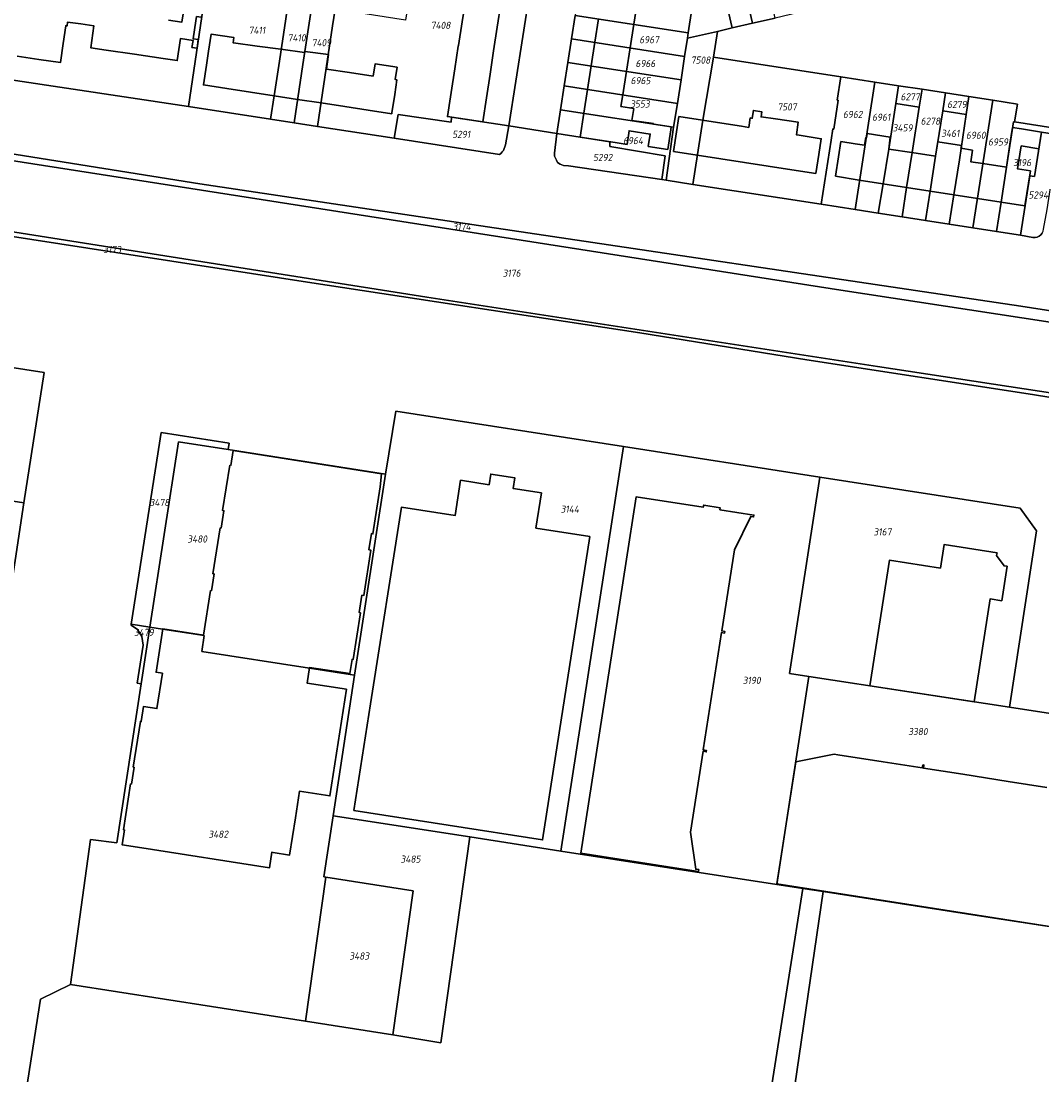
# Model space of a CAD drawing. Extents: x 177930 to 190767, y 381068 to 392034.
# Tile 175 of 256: x 184346 to 184603, y 384732 to 384997. Entities that reach past the tile are written whole.
import ezdxf
from ezdxf.enums import TextEntityAlignment as Align

# ---------------------------------------------------------------- set-up
doc = ezdxf.new("R2010")
doc.units = 0
for name, color, linetype, lineweight in [('B-XX-KG-GRENS_PERCEEL-GV', 150, 'Continuous', 25), ('B-XX-KG-GRENS_PERCEEL-S', 150, 'Continuous', 25), ('B-XX-OG-BEBOUWING-G', 7, 'Continuous', 35)]:
    doc.layers.add(name, color=color, linetype=linetype, lineweight=lineweight)
doc.styles.add('NLCS-ISO', font='NLCS-ISO.ttf', dxfattribs={"height": 1.8})

# ---------------------------------------------------------------- blocks, each defined once
blk = doc.blocks.new('SKG-PERCEELNUMMER-SO')
at = {"layer": 'DefPoints'}
blk.add_point((0, 0), dxfattribs=at)
at = {"style": 'NLCS-ISO', "oblique": 10, "flags": 1}
blk.add_attdef('GEMEENTECODE', text='', height=1.8, dxfattribs=at).set_placement((-0.5, 2.55), align=Align.MIDDLE_RIGHT)
blk.add_attdef('SECTIE', text='', height=1.8, dxfattribs=at).set_placement((0.5, 2.5), align=Align.MIDDLE_LEFT)
at = {"style": 'NLCS-ISO', "oblique": 10}
blk.add_attdef('PERCEELNUMMER', text='', height=1.8, dxfattribs=at).set_placement((0, 0), align=Align.MIDDLE_CENTER)

msp = doc.modelspace()

# ---------------------------------------------------------------- linework, layer by layer
at = {"layer": 'B-XX-KG-GRENS_PERCEEL-GV'}
for points in [[(184392.217, 385005.46), (184395.309, 385026.631), (184385.392, 385024.364), (184376.055, 385022.23), (184366.558, 385020.06), (184353.255, 385017.019), (184338.96, 385013.752), (184332.272, 385012.223), (184328.089, 384984.915), (184387.903, 384975.914)], [(184535.573, 384998.212), (184529.64, 385025.013), (184523.657, 385023.628), (184529.875, 384996.894)], [(184521.078, 384994.859), (184524.798, 384995.72), (184518.581, 385022.453), (184511.138, 385020.729), (184515.14, 385003.519), (184514.658, 385000.411), (184513.739, 384994.482), (184513.526, 384993.111)], [(184523.657, 385023.628), (184518.581, 385022.453), (184524.798, 384995.72), (184529.875, 384996.894)], [(184474.723, 385012.657), (184459.714, 385014.998), (184449.891, 385016.525), (184445.648, 385017.175), (184442.539, 384997.658), (184424.807, 385000.407), (184424.19, 384996.287), (184422.596, 384985.589), (184420.351, 384970.897), (184439.647, 384967.913), (184440.642, 384973.906), (184454.054, 384971.971), (184454.146, 384973.211), (184468.522, 384971.044), (184473.797, 385004.934), (184474.139, 385007.357), (184474.454, 385009.2), (184474.559, 385011.517)], [(184413.027, 385002.233), (184403.63, 385003.691), (184392.217, 385005.46), (184387.903, 384975.914), (184408.58, 384972.716), (184409.484, 384978.63), (184410.823, 384987.388), (184412.401, 384998.053)], [(184513.739, 384994.482), (184514.658, 385000.411), (184486.195, 385004.823), (184485.27, 384998.895)], [(184408.58, 384972.716), (184414.47, 384971.806), (184416.714, 384986.488), (184418.915, 385001.321), (184418.074, 385001.451), (184413.027, 385002.233), (184412.401, 384998.053), (184410.823, 384987.388), (184409.484, 384978.63)], [(184414.47, 384971.806), (184420.351, 384970.897), (184422.596, 384985.589), (184424.19, 384996.287), (184424.807, 385000.407), (184418.915, 385001.321), (184416.714, 384986.488)], [(184513.526, 384993.111), (184513.739, 384994.482), (184485.27, 384998.895), (184484.345, 384992.967), (184512.819, 384988.552)], [(184768.847, 384874.967), (184769.355, 384878.303), (184795.057, 384874.388), (184808.47, 384872.319), (184807.877, 384890.229), (184797.545, 384891.821), (184676.756, 384910.584), (184552.147, 384929.662), (184383.129, 384956.073), (184303.427, 384968.527), (184222.012, 384981.011), (184171.995, 384988.791), (184134.006, 384994.649), (184131.268, 384977.021), (184202.095, 384966.225), (184320.623, 384947.964), (184447.893, 384927.865), (184561.341, 384910.421), (184647.937, 384897.255), (184713.286, 384886.924), (184712.883, 384884.378), (184713.218, 384883.764)], [(184134.29, 384996.474), (184134.006, 384994.649), (184171.995, 384988.791), (184222.012, 384981.011), (184303.427, 384968.527), (184383.129, 384956.073), (184552.147, 384929.662), (184676.756, 384910.584), (184797.545, 384891.821), (184807.877, 384890.229), (184807.747, 384894.143), (184759.431, 384900.984), (184717.978, 384906.854), (184597.428, 384925.632), (184453.019, 384947.088), (184390.72, 384956.472), (184318.118, 384968.07), (184262.943, 384976.715)], [(184513.526, 384993.111), (184512.819, 384988.552), (184511.899, 384982.623), (184510.981, 384976.701), (184510.051, 384970.704), (184508.123, 384957.359), (184514.913, 384956.308), (184517.435, 384972.474), (184520.076, 384988.362), (184521.078, 384994.859)], [(184511.899, 384982.623), (184512.819, 384988.552), (184484.345, 384992.967), (184483.42, 384987.039)], [(184482.497, 384981.12), (184510.981, 384976.701), (184511.899, 384982.623), (184483.42, 384987.039)], [(184547.177, 384951.315), (184549.681, 384967.469), (184550.116, 384970.277), (184550.373, 384970.237), (184551.5, 384977.51), (184551.243, 384977.55), (184552.15, 384983.413), (184520.076, 384988.362), (184517.435, 384972.474), (184514.913, 384956.308)], [(184552.15, 384983.413), (184551.243, 384977.55), (184551.5, 384977.51), (184550.373, 384970.237), (184550.116, 384970.277), (184549.681, 384967.469), (184547.177, 384951.315), (184555.716, 384949.994), (184560.692, 384982.095)], [(184566.651, 384981.176), (184560.692, 384982.095), (184555.716, 384949.994), (184561.574, 384949.087), (184562.771, 384956.469), (184564.19, 384965.22), (184565.96, 384976.691)], [(184481.561, 384975.124), (184510.051, 384970.704), (184510.981, 384976.701), (184482.497, 384981.12)], [(184572.593, 384980.259), (184566.651, 384981.176), (184565.96, 384976.691), (184571.884, 384975.774)], [(184573.467, 384947.205), (184574.637, 384954.617), (184576.021, 384963.385), (184577.795, 384974.859), (184578.489, 384979.349), (184572.593, 384980.259), (184571.884, 384975.774), (184570.071, 384964.308), (184568.709, 384955.542), (184567.556, 384948.122)], [(184584.41, 384978.435), (184578.489, 384979.349), (184577.795, 384974.859), (184583.727, 384973.94)], [(184130.277, 384970.641), (184130.981, 384970.528), (184140.392, 384946.557), (184145.522, 384945.751), (184137.127, 384974.311), (184193.914, 384965.417), (184259.307, 384955.388), (184300.094, 384949.897), (184417.86, 384931.715), (184501.511, 384918.907), (184543.6, 384912.145), (184600.362, 384903.418), (184712.543, 384885.001), (184712.883, 384884.378), (184713.286, 384886.924), (184647.937, 384897.255), (184561.341, 384910.421), (184447.893, 384927.865), (184320.623, 384947.964), (184202.095, 384966.225), (184131.268, 384977.021)], [(184565.96, 384976.691), (184564.19, 384965.22), (184562.771, 384956.469), (184561.574, 384949.087), (184567.556, 384948.122), (184568.709, 384955.542), (184570.071, 384964.308), (184571.884, 384975.774)], [(184579.388, 384946.286), (184585.357, 384945.36), (184590.377, 384977.515), (184584.41, 384978.435), (184583.727, 384973.94), (184581.981, 384962.461), (184580.575, 384953.69)], [(184591.327, 384944.433), (184592.481, 384951.831), (184593.852, 384960.621), (184595.642, 384972.096), (184595.847, 384972.064), (184596.604, 384976.554), (184590.377, 384977.515), (184585.357, 384945.36)], [(184466.18, 384963.82), (184466.556, 384964.128), (184466.888, 384964.483), (184467.17, 384964.879), (184467.397, 384965.309), (184467.564, 384965.765), (184467.67, 384966.24), (184468.522, 384971.044), (184454.146, 384973.211), (184454.054, 384971.971), (184440.642, 384973.906), (184439.647, 384967.913)], [(184508.123, 384957.359), (184510.051, 384970.704), (184481.561, 384975.124), (184480.624, 384969.117), (184493.959, 384967.059), (184493.98, 384965.893), (184507.92, 384963.496), (184507.052, 384957.525)], [(184573.467, 384947.205), (184579.388, 384946.286), (184580.575, 384953.69), (184581.981, 384962.461), (184583.727, 384973.94), (184577.795, 384974.859), (184576.021, 384963.385), (184574.637, 384954.617)], [(184595.847, 384972.064), (184595.642, 384972.096), (184593.852, 384960.621), (184592.481, 384951.831), (184591.327, 384944.433), (184597.354, 384943.503), (184599.707, 384958.48), (184600.893, 384958.294), (184602.647, 384969.492), (184606.916, 384968.803), (184607.146, 384970.314)], [(184480.624, 384969.117), (184480.027, 384964.152), (184480.083, 384963.381), (184480.51, 384962.44), (184480.813, 384961.847), (184481.501, 384961.407), (184482.355, 384961.088), (184483.536, 384961.005), (184507.052, 384957.525), (184507.92, 384963.496), (184493.98, 384965.893), (184493.959, 384967.059)], [(184606.916, 384968.803), (184602.647, 384969.492), (184600.893, 384958.294), (184599.707, 384958.48), (184597.354, 384943.503), (184600.485, 384942.936), (184601.037, 384942.903), (184601.579, 384943.004), (184602.082, 384943.235), (184602.511, 384943.579), (184602.845, 384944.017), (184603.062, 384944.522), (184603.151, 384945.066), (184604.061, 384950.023)], [(184275.258, 384887.123), (184277.796, 384886.73), (184325.827, 384879.299), (184346.467, 384876.105), (184351.514, 384908.943), (184330.912, 384912.126), (184282.88, 384919.546), (184280.405, 384919.928)], [(184429.73, 384832.666), (184424.293, 384797.238), (184458.692, 384791.924), (184481.677, 384788.373), (184497.442, 384890.254), (184440.058, 384899.208), (184437.499, 384883.288)], [(184378.174, 384844.76), (184385.335, 384891.482), (184397.897, 384889.509), (184398.149, 384891.106), (184380.989, 384893.809), (184373.453, 384845.491)], [(184381.385, 384844.263), (184391.848, 384842.644), (184391.217, 384838.651), (184418.321, 384834.445), (184428.577, 384832.846), (184429.73, 384832.666), (184437.499, 384883.288), (184397.897, 384889.509), (184385.335, 384891.482), (184378.174, 384844.76)], [(184536.061, 384779.969), (184544.119, 384832.364), (184539.197, 384833.123), (184546.864, 384882.542), (184497.442, 384890.254), (184481.677, 384788.373)], [(184339.767, 384832.511), (184346.467, 384876.105), (184325.827, 384879.299), (184277.796, 384886.73), (184275.258, 384887.123), (184268.819, 384846.073), (184268.416, 384843.507), (184281.504, 384841.483), (184326.413, 384834.578)], [(184546.864, 384882.542), (184539.197, 384833.123), (184544.119, 384832.364), (184594.577, 384824.585), (184601.439, 384869.079), (184597.259, 384874.782)], [(184378.174, 384844.76), (184375.992, 384830.521), (184369.846, 384790.417), (184363.239, 384791.249), (184358.154, 384754.727), (184417.337, 384745.479), (184422.471, 384781.827), (184421.941, 384781.91), (184424.293, 384797.238), (184429.73, 384832.666), (184428.577, 384832.846), (184418.321, 384834.445), (184391.217, 384838.651), (184391.848, 384842.644), (184381.385, 384844.263)], [(184378.174, 384844.76), (184373.453, 384845.491), (184373.424, 384845.302), (184375.043, 384844.189), (184376.154, 384842.416), (184376.481, 384840.228), (184375.002, 384830.675), (184375.992, 384830.521)], [(184544.119, 384832.364), (184536.061, 384779.969), (184542.586, 384778.96), (184547.684, 384778.173), (184586.494, 384772.175), (184614.5, 384767.847), (184619.878, 384801.815), (184622.792, 384820.224), (184616.319, 384821.224), (184594.577, 384824.585)], [(184424.293, 384797.238), (184421.941, 384781.91), (184422.471, 384781.827), (184444.466, 384778.373), (184439.305, 384742.046), (184451.45, 384740.078), (184458.692, 384791.924)], [(184435.776, 384579.441), (184509.23, 384568.073), (184512.921, 384591.409), (184539.133, 384757.129), (184542.586, 384778.96), (184536.061, 384779.969), (184481.677, 384788.373), (184458.692, 384791.924), (184451.45, 384740.078), (184439.305, 384742.046), (184417.337, 384745.479), (184358.154, 384754.727), (184350.664, 384751.049), (184327.659, 384604.356), (184382.582, 384595.747), (184381.479, 384588.964), (184395.896, 384586.717), (184395.628, 384585.067), (184421.946, 384580.808), (184435.633, 384578.6)], [(184422.471, 384781.827), (184417.337, 384745.479), (184439.305, 384742.046), (184444.466, 384778.373)], [(184539.133, 384757.129), (184512.921, 384591.409), (184509.23, 384568.073), (184541.492, 384563.081), (184554.066, 384644.079), (184537.303, 384706.882), (184547.684, 384778.173), (184542.586, 384778.96)]]:
    msp.add_lwpolyline(points, close=True, dxfattribs=at)
for points in [[(184607.912, 385015.032), (184563.62, 385004.717), (184555.629, 385002.856), (184553.438, 385002.346), (184547.472, 385000.966), (184541.6, 384999.607), (184535.573, 384998.212), (184529.875, 384996.894), (184524.798, 384995.72), (184521.078, 384994.859), (184520.076, 384988.362), (184552.15, 384983.413), (184560.692, 384982.095), (184566.651, 384981.176), (184572.593, 384980.259), (184578.489, 384979.349), (184584.41, 384978.435), (184590.377, 384977.515), (184596.604, 384976.554), (184595.847, 384972.064), (184607.146, 384970.314)], [(184473.797, 385004.934), (184468.522, 384971.044), (184480.624, 384969.117), (184481.561, 384975.124), (184482.497, 384981.12), (184483.42, 384987.039), (184484.345, 384992.967), (184485.27, 384998.895)], [(184602.845, 384944.017), (184602.511, 384943.579), (184602.082, 384943.235), (184601.579, 384943.004), (184601.037, 384942.903), (184600.485, 384942.936), (184597.354, 384943.503), (184591.327, 384944.433), (184585.357, 384945.36), (184579.388, 384946.286), (184573.467, 384947.205), (184567.556, 384948.122), (184561.574, 384949.087), (184555.716, 384949.994), (184547.177, 384951.315), (184514.913, 384956.308), (184508.123, 384957.359), (184507.052, 384957.525), (184483.536, 384961.005), (184482.355, 384961.088), (184481.501, 384961.407), (184480.813, 384961.847), (184480.51, 384962.44), (184480.083, 384963.381), (184480.027, 384964.152), (184480.624, 384969.117), (184468.522, 384971.044), (184467.67, 384966.24), (184467.564, 384965.765), (184467.397, 384965.309), (184467.17, 384964.879), (184466.888, 384964.483), (184466.556, 384964.128), (184466.18, 384963.82), (184439.647, 384967.913), (184420.351, 384970.897), (184414.47, 384971.806), (184408.58, 384972.716), (184387.903, 384975.914), (184328.089, 384984.915)], [(184712.543, 384885.001), (184600.362, 384903.418), (184543.6, 384912.145), (184501.511, 384918.907), (184417.86, 384931.715), (184300.094, 384949.897), (184259.307, 384955.388), (184193.914, 384965.417), (184137.127, 384974.311), (184145.522, 384945.751), (184140.392, 384946.557), (184130.981, 384970.528), (184130.277, 384970.641), (184126.168, 384944.191), (184061.628, 384528.728)], [(184318.118, 384968.07), (184390.72, 384956.472), (184453.019, 384947.088), (184597.428, 384925.632), (184717.978, 384906.854)], [(184111.72, 384731.08), (184115.387, 384754.397), (184116.97, 384764.46), (184120.539, 384787.646), (184125.159, 384817.583), (184126.7, 384827.575), (184128.14, 384836.91), (184133.59, 384872.215), (184144.204, 384940.968), (184242.717, 384925.75), (184280.405, 384919.928), (184282.88, 384919.546), (184330.912, 384912.126), (184351.514, 384908.943), (184346.467, 384876.105), (184339.767, 384832.511), (184332.573, 384785.703), (184323.294, 384725.336)], [(184327.659, 384604.356), (184350.664, 384751.049), (184358.154, 384754.727), (184363.239, 384791.249), (184369.846, 384790.417), (184375.992, 384830.521), (184375.002, 384830.675), (184376.481, 384840.228), (184376.154, 384842.416), (184375.043, 384844.189), (184373.424, 384845.302), (184373.453, 384845.491), (184380.989, 384893.809), (184398.149, 384891.106), (184397.897, 384889.509), (184437.499, 384883.288), (184440.058, 384899.208), (184497.442, 384890.254), (184546.864, 384882.542), (184597.259, 384874.782), (184601.439, 384869.079), (184594.577, 384824.585), (184616.319, 384821.224)], [(184653.419, 384702.653), (184662.175, 384760.479), (184614.5, 384767.847), (184586.494, 384772.175), (184547.684, 384778.173), (184537.303, 384706.882)]]:
    msp.add_lwpolyline(points, dxfattribs=at)
at = {"layer": 'B-XX-OG-BEBOUWING-G'}
for points in [[(184392.1, 385005.56), (184390.973, 385005.726), (184390.504, 385002.538), (184387.09, 385003.05), (184386.601, 384999.736), (184386.228, 384997.209), (184382.89, 384997.702)], [(184457.711, 385003.162), (184456.788, 384997.247)], [(184500.002, 384996.634), (184500.924, 385002.554)], [(184465.623, 384995.897), (184466.541, 385001.814)], [(184350.207, 384987.793), (184355.628, 384987.009), (184356.321, 384991.8), (184356.964, 384996.274), (184357.311, 384996.223), (184357.453, 384997.213), (184360.772, 384996.725)], [(184390.364, 384992.77), (184389.097, 384992.972), (184389.768, 384997.533), (184389.92, 384998.567), (184391.046, 384998.401)], [(184456.788, 384997.247), (184455.864, 384991.329)], [(184491.149, 384998.014), (184490.227, 384992.094)], [(184360.772, 384996.725), (184364.091, 384996.236), (184363.279, 384990.716), (184367.145, 384990.147)], [(184464.72, 384989.977), (184465.623, 384995.897)], [(184499.079, 384990.715), (184500.002, 384996.634)], [(184381.491, 384988.036), (184385.039, 384987.514), (184385.854, 384993.055), (184389.04, 384992.586), (184388.768, 384990.828), (184390.051, 384990.629)], [(184390.051, 384990.629), (184390.364, 384992.77)], [(184399.212, 384991.957), (184399.104, 384991.972), (184399.311, 384993.307), (184393.616, 384994.188), (184392.951, 384989.887), (184392.407, 384986.37), (184391.641, 384981.357), (184397.572, 384980.451)], [(184405.156, 384991.149), (184399.212, 384991.957)], [(184490.227, 384992.094), (184489.304, 384986.174)], [(184367.145, 384990.147), (184374.318, 384989.092)], [(184411.129, 384990.337), (184405.156, 384991.149)], [(184417.075, 384989.529), (184411.129, 384990.337)], [(184422.652, 384985.346), (184423.152, 384989.005), (184417.16, 384989.821), (184417.119, 384989.523), (184417.075, 384989.529)], [(184455.864, 384991.329), (184455.829, 384991.105), (184454.941, 384985.413)], [(184463.816, 384984.058), (184464.72, 384989.977)], [(184498.157, 384984.795), (184499.079, 384990.715)], [(184344.763, 384988.581), (184350.207, 384987.793)], [(184374.318, 384989.092), (184381.491, 384988.036)], [(184440.414, 384985.81), (184434.872, 384986.658), (184434.397, 384983.551)], [(184428.465, 384984.457), (184422.652, 384985.346)], [(184434.397, 384983.551), (184428.465, 384984.457)], [(184439.061, 384974.11), (184439.101, 384974.372), (184439.806, 384978.982), (184440.373, 384982.637), (184439.939, 384982.703), (184440.414, 384985.81)], [(184454.941, 384985.413), (184454.017, 384979.497)], [(184462.912, 384978.139), (184463.816, 384984.058)], [(184489.304, 384986.174), (184488.374, 384980.208)], [(184497.228, 384978.835), (184498.157, 384984.795)], [(184397.572, 384980.451), (184403.504, 384979.544)], [(184403.504, 384979.544), (184409.435, 384978.638)], [(184409.435, 384978.638), (184415.366, 384977.731)], [(184454.017, 384979.497), (184453.84, 384978.362), (184453.086, 384973.374), (184461.979, 384972.029), (184462.912, 384978.139)], [(184488.374, 384980.208), (184487.44, 384974.212)], [(184499.518, 384972.362), (184500.006, 384975.42), (184496.78, 384975.962), (184497.228, 384978.835)], [(184415.366, 384977.731), (184421.298, 384976.825)], [(184421.298, 384976.825), (184427.229, 384975.918)], [(184427.229, 384975.918), (184433.16, 384975.012)], [(184433.16, 384975.012), (184439.061, 384974.11)], [(184487.44, 384974.212), (184486.505, 384968.214), (184495.311, 384966.849), (184498.314, 384966.383), (184498.847, 384969.818), (184504.153, 384968.991), (184503.669, 384965.871), (184508.56, 384965.112)], [(184511.362, 384973.383), (184510.767, 384969.548), (184510.004, 384964.635)], [(184517.321, 384972.458), (184511.362, 384973.383)], [(184535.68, 384972.799), (184532.071, 384973.32), (184532.254, 384974.586), (184530.115, 384974.959), (184529.837, 384972.988), (184529.612, 384973.02)], [(184504.98, 384971.612), (184499.518, 384972.362)], [(184509.443, 384970.798), (184504.961, 384971.493), (184504.98, 384971.612)], [(184508.56, 384965.112), (184509.327, 384970.053), (184509.443, 384970.798)], [(184523.279, 384971.533), (184517.321, 384972.458)], [(184529.612, 384973.02), (184529.339, 384973.059), (184528.972, 384970.659), (184527.097, 384970.94), (184523.279, 384971.533)], [(184541.155, 384968.758), (184540.983, 384968.785), (184541.442, 384971.968), (184535.68, 384972.799)], [(184595.353, 384970.677), (184594.672, 384966.482), (184593.865, 384960.624)], [(184602.641, 384969.49), (184597.66, 384970.29), (184595.353, 384970.677)], [(184539.797, 384960.01), (184545.835, 384959.073), (184546.579, 384963.868), (184547.193, 384967.821), (184541.155, 384968.758)], [(184564.221, 384965.216), (184564.586, 384968.221), (184558.763, 384969.16), (184558.633, 384968.066), (184558.411, 384968.1), (184558.111, 384966.162)], [(184592.501, 384951.828), (184598.508, 384950.89), (184599.881, 384959.686), (184596.664, 384960.188), (184597.573, 384966.007), (184601.969, 384965.301), (184602.641, 384969.49)], [(184558.111, 384966.162), (184555.739, 384966.53), (184552.152, 384967.086), (184551.567, 384963.275), (184550.796, 384958.339)], [(184582.397, 384965.412), (184582.5, 384966.146), (184576.544, 384967.069), (184576.413, 384966.144), (184575.987, 384963.392)], [(184587.905, 384961.547), (184584.87, 384962.017), (184585.282, 384964.916), (184582.397, 384965.412)], [(184510.004, 384964.635), (184515.963, 384963.71)], [(184515.963, 384963.71), (184521.921, 384962.785)], [(184521.921, 384962.785), (184527.88, 384961.86)], [(184570.028, 384964.316), (184564.221, 384965.216)], [(184575.987, 384963.392), (184570.028, 384964.316)], [(184527.88, 384961.86), (184533.839, 384960.935)], [(184533.839, 384960.935), (184539.797, 384960.01)], [(184593.865, 384960.624), (184587.905, 384961.547)], [(184550.796, 384958.339), (184556.754, 384957.409)], [(184556.754, 384957.409), (184562.712, 384956.479)], [(184562.712, 384956.479), (184568.669, 384955.549)], [(184568.669, 384955.549), (184574.627, 384954.618)], [(184574.627, 384954.618), (184580.585, 384953.688)], [(184580.585, 384953.688), (184586.543, 384952.758)], [(184586.543, 384952.758), (184592.501, 384951.828)], [(184410.888, 384887.462), (184399.152, 384889.309), (184398.555, 384885.521), (184398.283, 384885.564), (184396.483, 384874.128), (184396.802, 384874.078), (184396.119, 384869.739), (184395.867, 384869.779), (184394.051, 384858.242), (184394.321, 384858.2), (184393.654, 384853.965), (184393.407, 384854.004), (184391.631, 384842.721), (184381.43, 384844.327), (184379.712, 384833.41), (184381.338, 384833.154), (184379.939, 384824.266), (184376.594, 384824.792), (184375.997, 384820.996), (184375.788, 384821.029), (184373.977, 384809.527), (184374.19, 384809.494), (184373.521, 384805.237), (184373.321, 384805.268), (184371.508, 384793.75), (184371.76, 384793.711), (184371.167, 384789.944), (184376.161, 384789.158), (184408.258, 384784.143), (184408.867, 384788.069), (184409.189, 384788.019), (184413.344, 384787.374), (184414.799, 384796.777), (184415.833, 384803.457), (184423.51, 384802.269), (184427.669, 384829.147), (184417.768, 384830.679), (184418.383, 384834.653), (184428.53, 384833.082), (184429.079, 384836.628), (184429.344, 384836.587), (184431.164, 384848.418), (184430.904, 384848.458), (184431.567, 384852.803), (184432.026, 384852.733), (184433.763, 384864.184), (184433.308, 384864.253), (184433.929, 384868.332), (184434.31, 384868.274), (184436.121, 384880.086)], [(184436.499, 384883.431), (184410.888, 384887.462)], [(184436.121, 384880.086), (184436.499, 384883.431)], [(184516.298, 384783.218), (184516.366, 384783.69), (184515.605, 384783.797), (184514.288, 384793.108), (184517.461, 384813.5), (184518.244, 384813.364), (184518.302, 384813.736), (184517.515, 384813.856), (184522.137, 384843.441), (184522.891, 384843.299), (184522.938, 384843.67), (184522.196, 384843.821), (184525.342, 384864.215), (184529.441, 384872.663), (184530.193, 384872.534), (184530.271, 384873.014), (184521.68, 384874.351), (184521.751, 384874.872), (184517.614, 384875.521), (184517.506, 384875.015), (184500.629, 384877.624), (184498.033, 384860.823), (184486.67, 384787.863)], [(184551.363, 384812.613), (184550.457, 384812.754), (184540.814, 384810.853), (184536.031, 384780.103)], [(184604.045, 384804.38), (184594.242, 384805.918), (184582.858, 384807.704), (184572.929, 384809.262), (184573.047, 384810.037), (184572.761, 384810.082), (184572.641, 384809.306), (184562.818, 384810.833), (184551.363, 384812.613)], [(184486.67, 384787.863), (184511.358, 384783.986), (184516.298, 384783.218)], [(184536.031, 384780.103), (184661.583, 384760.451)]]:
    msp.add_lwpolyline(points, dxfattribs=at)
for points in [[(184429.549, 384798.562), (184477.03, 384791.199), (184481.22, 384818.115), (184488.924, 384867.6), (184475.379, 384869.714), (184476.766, 384878.603), (184469.602, 384879.721), (184470.02, 384882.394), (184464.006, 384883.333), (184463.587, 384880.643), (184456.416, 384881.762), (184455.029, 384872.873), (184441.499, 384874.985), (184433.758, 384825.481)], [(184591.487, 384863.53), (184578.135, 384865.589), (184577.227, 384859.669), (184564.369, 384861.641), (184559.467, 384829.998), (184585.682, 384825.956), (184589.704, 384851.905), (184592.67, 384851.445), (184594.011, 384860.096), (184593.25, 384860.214), (184591.376, 384862.809)]]:
    msp.add_lwpolyline(points, close=True, dxfattribs=at)

# ---------------------------------------------------------------- block references
at = {"layer": 'B-XX-KG-GRENS_PERCEEL-S'}
for p, values in [((184451.375, 384996.375), {'PERCEELNUMMER': '7408'}), ((184405.125, 384995.125), {'PERCEELNUMMER': '7411'}), ((184415.125, 384993.25), {'PERCEELNUMMER': '7410'}), ((184421.375, 384992), {'PERCEELNUMMER': '7409'}), ((184503.882, 384992.756), {'PERCEELNUMMER': '6967'}), ((184502.94, 384986.755), {'PERCEELNUMMER': '6966'}), ((184516.846, 384987.627), {'PERCEELNUMMER': '7508'}), ((184501.702, 384982.455), {'PERCEELNUMMER': '6965'}), ((184569.59, 384978.38), {'PERCEELNUMMER': '6277'}), ((184501.568, 384976.566), {'PERCEELNUMMER': '3553'}), ((184538.605, 384975.828), {'PERCEELNUMMER': '7507'}), ((184581.365, 384976.454), {'PERCEELNUMMER': '6279'}), ((184555.142, 384973.939), {'PERCEELNUMMER': '6962'}), ((184562.32, 384973.233), {'PERCEELNUMMER': '6961'}), ((184567.703, 384970.542), {'PERCEELNUMMER': '3459'}), ((184574.709, 384972.248), {'PERCEELNUMMER': '6278'}), ((184456.572, 384968.914), {'PERCEELNUMMER': '5291'}), ((184499.828, 384967.331), {'PERCEELNUMMER': '6964'}), ((184579.717, 384969.164), {'PERCEELNUMMER': '3461'}), ((184586.126, 384968.685), {'PERCEELNUMMER': '6960'}), ((184591.737, 384966.996), {'PERCEELNUMMER': '6959'}), ((184492.177, 384963.092), {'PERCEELNUMMER': '5292'}), ((184597.779, 384961.795), {'PERCEELNUMMER': '3196'}), ((184601.869, 384953.636), {'PERCEELNUMMER': '5294'}), ((184456.676, 384945.705), {'PERCEELNUMMER': '3174'}), ((184368.669, 384939.917), {'PERCEELNUMMER': '3173'}), ((184469.253, 384933.946), {'PERCEELNUMMER': '3176'}), ((184380.589, 384876.178), {'PERCEELNUMMER': '3478'}), ((184483.912, 384874.509), {'PERCEELNUMMER': '3144'}), ((184390.085, 384866.975), {'PERCEELNUMMER': '3480'}), ((184562.623, 384868.772), {'PERCEELNUMMER': '3167'}), ((184376.645, 384843.456), {'PERCEELNUMMER': '3479'}), ((184529.701, 384831.367), {'PERCEELNUMMER': '3190'}), ((184571.541, 384818.463), {'PERCEELNUMMER': '3380'}), ((184395.387, 384792.611), {'PERCEELNUMMER': '3482'}), ((184443.805, 384786.35), {'PERCEELNUMMER': '3485'}), ((184430.894, 384761.935), {'PERCEELNUMMER': '3483'})]:
    msp.add_blockref('SKG-PERCEELNUMMER-SO', p, dxfattribs=at).add_auto_attribs(values)

doc.saveas('drawing.dxf')
